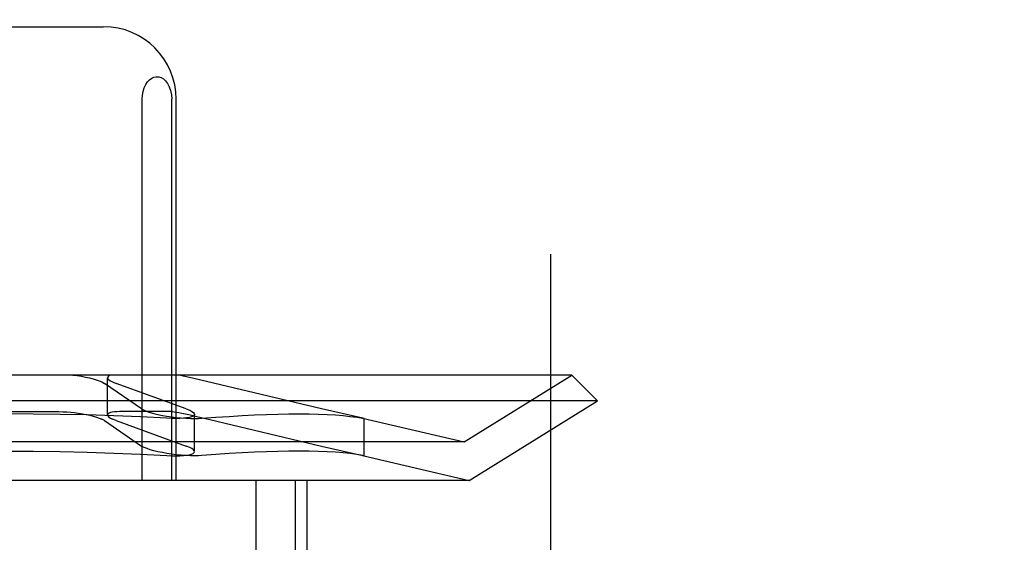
# Model space of a CAD drawing. Header units: inches. Extents: x 0 to 278, y 0 to 180.
# Tile 52 of 81: x 97.175 to 97.447, y 92.152 to 92.296. Entities that reach past the tile are written whole.
import ezdxf

# ---------------------------------------------------------------- set-up
doc = ezdxf.new("R2010")
doc.units = ezdxf.units.IN
doc.header["$LTSCALE"] = 15.310625
doc.header["$MEASUREMENT"] = 0
doc.linetypes.add('HIDDEN', pattern=[0.2, 0.1, -0.1])
doc.layers.add('DEFAULT_2', color=8, linetype='HIDDEN')

msp = doc.modelspace()

# ---------------------------------------------------------------- linework, layer by layer
at = {"layer": 'DEFAULT_2', "color": 8, "linetype": 'HIDDEN'}
for p, q in [((97.4468, 94.32573), (97.4468, 89.32573)), ((97.3218, 90.70073), (97.3218, 92.95073)), ((97.14487, 92.29448), (97.19842, 92.29448)), ((97.20917, 92.16948), (97.20917, 92.27448)), ((97.2173, 92.16948), (97.2173, 92.27448)), ((97.21852, 92.16948), (97.21852, 92.27448)), ((97.32757, 92.19848), (97.01571, 92.19848)), ((97.1996, 92.18751), (97.1996, 92.19778)), ((97.22336, 92.19754), (97.22137, 92.19799)), ((97.25862, 92.18922), (97.22336, 92.19754)), ((97.29789, 92.18008), (97.32757, 92.19848)), ((97.32757, 92.19848), (97.33464, 92.19141)), ((97.198, 92.19663), (97.19873, 92.19622)), ((97.20901, 92.18922), (97.19873, 92.19622)), ((97.20094, 92.19663), (97.20194, 92.19622)), ((97.22126, 92.18922), (97.20194, 92.19622)), ((97.33464, 92.19141), (97.00864, 92.19141)), ((97.20901, 92.18922), (97.20974, 92.18881)), ((97.22126, 92.18922), (97.22226, 92.18881)), ((97.26996, 92.18663), (97.25862, 92.18922)), ((97.29928, 92.16948), (97.33464, 92.19141)), ((97.15706, 92.18842), (97.18622, 92.18842)), ((97.21751, 92.18842), (97.20293, 92.18842)), ((97.21751, 92.18842), (97.21864, 92.18828)), ((97.22197, 92.18759), (97.22418, 92.18708)), ((97.2236, 92.1774), (97.2236, 92.18767)), ((97.22418, 92.18708), (97.22781, 92.18624)), ((97.26993, 92.18663), (97.29789, 92.18008)), ((97.27036, 92.18653), (97.26996, 92.18663)), ((97.26996, 92.18659), (97.27036, 92.18653)), ((97.27036, 92.17626), (97.27036, 92.18653)), ((97.19873, 92.18595), (97.198, 92.18636)), ((97.19873, 92.18595), (97.20901, 92.17895)), ((97.20194, 92.18595), (97.20094, 92.18636)), ((97.20194, 92.18595), (97.22126, 92.17895)), ((97.22781, 92.18624), (97.25862, 92.17895)), ((97.29789, 92.18008), (97.04539, 92.18008)), ((97.20974, 92.17854), (97.20901, 92.17895)), ((97.22226, 92.17854), (97.22126, 92.17895)), ((97.25862, 92.17895), (97.26996, 92.17636)), ((97.26993, 92.17636), (97.29928, 92.16948)), ((97.26996, 92.17636), (97.27036, 92.17626)), ((97.27036, 92.17626), (97.26996, 92.17632)), ((97.29928, 92.16948), (97.044, 92.16948)), ((97.24057, 92.01323), (97.24057, 92.16948)), ((97.25141, 92.01323), (97.25141, 92.16948)), ((97.25464, 92.01323), (97.25464, 92.16948))]:
    msp.add_line(p, q, dxfattribs=at)
for points in [[(97.20917, 92.27448), (97.20924, 92.27562), (97.20943, 92.27668), (97.20974, 92.27767), (97.21014, 92.27855), (97.21063, 92.27929), (97.21117, 92.27987), (97.21177, 92.28031), (97.2124, 92.2806), (97.21305, 92.28072), (97.21372, 92.28068), (97.21438, 92.28048), (97.21501, 92.28011), (97.21561, 92.27956), (97.21615, 92.27885), (97.21662, 92.27795), (97.21698, 92.27692), (97.2172, 92.27576), (97.2173, 92.27448)], [(97.19005, 92.19848), (97.19124, 92.19834), (97.19241, 92.19816), (97.19354, 92.19795), (97.19461, 92.19772), (97.1956, 92.19747), (97.19651, 92.1972), (97.19731, 92.19692), (97.198, 92.19663)], [(97.20061, 92.19848), (97.20015, 92.19834), (97.19983, 92.19816), (97.19965, 92.19795), (97.1996, 92.19778)], [(97.1996, 92.19778), (97.19961, 92.19772), (97.19972, 92.19747), (97.19999, 92.1972), (97.20039, 92.19692), (97.20094, 92.19663)], [(97.22137, 92.19799), (97.22049, 92.19818), (97.2197, 92.19835), (97.21902, 92.19848)], [(97.21597, 92.18659), (97.20869, 92.18696), (97.20135, 92.18726), (97.19396, 92.1875), (97.18654, 92.18767), (97.17909, 92.18777), (97.17164, 92.18781)], [(97.18622, 92.18842), (97.18728, 92.1884), (97.18836, 92.18835), (97.18945, 92.18827), (97.19054, 92.18815), (97.19163, 92.18801), (97.1927, 92.18784), (97.19374, 92.18764), (97.19474, 92.18742), (97.19567, 92.18718), (97.19654, 92.18692), (97.19732, 92.18664), (97.198, 92.18636)], [(97.20293, 92.18842), (97.20216, 92.1884), (97.20148, 92.18835), (97.20089, 92.18827), (97.2004, 92.18815), (97.20003, 92.18801), (97.19977, 92.18784), (97.19963, 92.18764), (97.1996, 92.18751)], [(97.1996, 92.18751), (97.19962, 92.18742), (97.19974, 92.18718), (97.2, 92.18692), (97.2004, 92.18664), (97.20094, 92.18636)], [(97.20974, 92.18881), (97.2105, 92.1885), (97.21139, 92.1882), (97.2124, 92.18791), (97.21351, 92.18764), (97.21471, 92.18739), (97.21598, 92.18717), (97.21728, 92.18698), (97.2186, 92.18682), (97.21992, 92.1867), (97.22121, 92.18661), (97.22244, 92.18655), (97.2236, 92.18653), (97.22467, 92.18654), (97.22563, 92.18659)], [(97.2236, 92.18767), (97.22349, 92.18739), (97.22321, 92.18717), (97.22276, 92.18698), (97.22216, 92.18682), (97.2214, 92.1867), (97.22051, 92.18661), (97.2195, 92.18655), (97.2184, 92.18653), (97.21722, 92.18654), (97.21597, 92.18659)], [(97.21864, 92.18828), (97.2193, 92.18815), (97.22008, 92.188), (97.22098, 92.18781), (97.22197, 92.18759)], [(97.22226, 92.18881), (97.22285, 92.1885), (97.22327, 92.1882), (97.22352, 92.18791), (97.2236, 92.18767)], [(97.22563, 92.18659), (97.22945, 92.18687), (97.23314, 92.18712), (97.2367, 92.18733), (97.24012, 92.1875), (97.24341, 92.18764), (97.24655, 92.18773), (97.24956, 92.18779), (97.25242, 92.18781), (97.25514, 92.18779), (97.25771, 92.18773), (97.26014, 92.18764), (97.26241, 92.1875), (97.26453, 92.18733), (97.2665, 92.18712), (97.26831, 92.18687), (97.26996, 92.18659)], [(97.22563, 92.17632), (97.22467, 92.17627), (97.2236, 92.17626), (97.22244, 92.17628), (97.2212, 92.17633), (97.21991, 92.17643), (97.21859, 92.17655), (97.21727, 92.17671), (97.21597, 92.1769), (97.21471, 92.17712), (97.21351, 92.17737), (97.2124, 92.17764), (97.21138, 92.17793), (97.21049, 92.17823), (97.20974, 92.17854)], [(97.2236, 92.17739), (97.22352, 92.17764), (97.22327, 92.17793), (97.22285, 92.17823), (97.22226, 92.17854)], [(97.17164, 92.17754), (97.17909, 92.1775), (97.18654, 92.1774), (97.19396, 92.17723), (97.20135, 92.17699), (97.20869, 92.17669), (97.21597, 92.17632)], [(97.21597, 92.17632), (97.21722, 92.17627), (97.2184, 92.17626), (97.21951, 92.17628), (97.22051, 92.17633), (97.2214, 92.17643), (97.22216, 92.17655), (97.22277, 92.17671), (97.22321, 92.1769), (97.22349, 92.17712), (97.2236, 92.17739)], [(97.26996, 92.17632), (97.26831, 92.1766), (97.2665, 92.17685), (97.26453, 92.17706), (97.26241, 92.17723), (97.26014, 92.17736), (97.25771, 92.17746), (97.25514, 92.17752), (97.25242, 92.17754), (97.24956, 92.17752), (97.24655, 92.17746), (97.24341, 92.17736), (97.24012, 92.17723), (97.2367, 92.17706), (97.23314, 92.17685), (97.22945, 92.1766), (97.22563, 92.17632)]]:
    msp.add_lwpolyline(points, dxfattribs=at)
msp.add_arc((97.19852, 92.27448), 0.02, 0, 90, dxfattribs=at)

doc.saveas('drawing.dxf')
